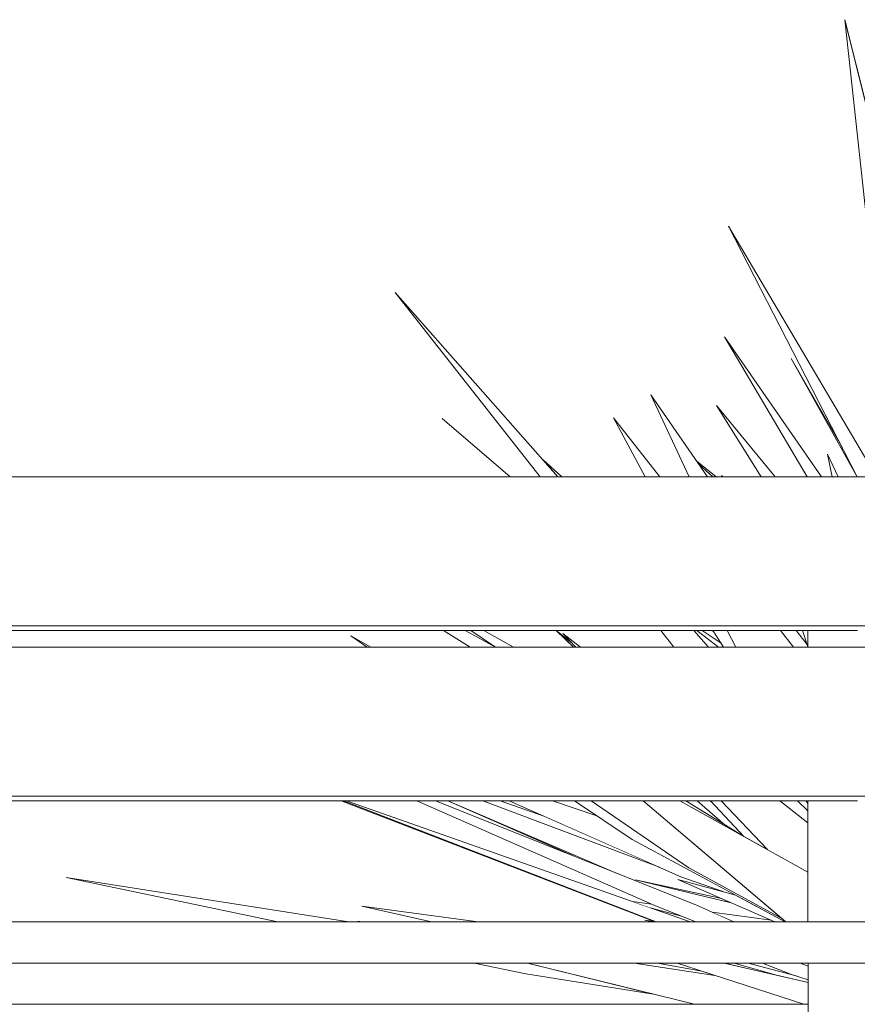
# Model space of a CAD drawing. Header units: millimetres. Extents: x 0 to 650, y -1 to 707.
# Tile 112 of 256: x 491 to 496, y 340 to 346. Entities that reach past the tile are written whole.
import ezdxf
from ezdxf.xclip import XClip

# ---------------------------------------------------------------- set-up
doc = ezdxf.new("R2010")
doc.units = ezdxf.units.MM
doc.header["$MEASUREMENT"] = 0
doc.header["$XCLIPFRAME"] = 0
doc.linetypes.add('Wipeout_Contour', pattern=[1000, 0, -1000])
doc.layers.add('Interior - Mobiliário .ARQ', color=7, linetype='Continuous')
doc.layers.add('Parede.ARQ', color=7, linetype='Continuous')

# ---------------------------------------------------------------- blocks, each defined once
blk = doc.blocks.new('Desenho_2_2', base_point=(960.5741, 336.178))
at = {"color": 254, "linetype": 'Wipeout_Contour', "lineweight": 0, "ltscale": 2410.587534}
blk.add_wipeout([(496.2204, 342.245), (495.9204, 342.245), (495.9204, 342.1445), (496.2204, 342.1445)], dxfattribs=at).dxf.layer = 'Interior - Mobiliário .ARQ'
at = {"color": 254, "linetype": 'Wipeout_Contour', "lineweight": 0, "ltscale": 2407.525515}
blk.add_wipeout([(496.2204, 341.2118), (495.9204, 341.2118), (495.9204, 340.478), (496.2204, 340.478)], dxfattribs=at).dxf.layer = 'Interior - Mobiliário .ARQ'
at = {"color": 254, "linetype": 'Wipeout_Contour', "lineweight": 0, "ltscale": 2373.506385}
blk.add_wipeout([(479.3224, 336.1874), (495.9224, 336.1874), (495.9224, 339.978), (479.3224, 339.978)], dxfattribs=at).dxf.layer = 'Parede.ARQ'
at = {"color": 254, "linetype": 'Wipeout_Contour', "lineweight": 0, "ltscale": 2383.073008}
blk.add_wipeout([(478.6224, 342.2736), (478.6224, 342.245), (496.6224, 342.245), (496.6224, 342.2736)], dxfattribs=at).dxf.layer = 'Interior - Mobiliário .ARQ'
at = {"color": 254, "linetype": 'Wipeout_Contour', "lineweight": 0, "ltscale": 2380.700705}
blk.add_wipeout([(478.6224, 341.2118), (496.6224, 341.2118), (496.6224, 341.2404), (478.6224, 341.2404)], dxfattribs=at).dxf.layer = 'Interior - Mobiliário .ARQ'
at = {"color": 254, "linetype": 'Wipeout_Contour', "lineweight": 0, "ltscale": 2401.580505}
blk.add_wipeout([(495.9224, 340.228), (495.9224, 336.1874), (496.2224, 336.1874), (496.2224, 340.228)], dxfattribs=at).dxf.layer = 'Interior - Mobiliário .ARQ'
at = {"color": 254, "linetype": 'Wipeout_Contour', "lineweight": 0, "ltscale": 2384.145382}
blk.add_wipeout([(478.6224, 343.178), (478.6224, 342.2736), (496.6224, 342.2736), (496.6224, 343.178)], dxfattribs=at).dxf.layer = 'Interior - Mobiliário .ARQ'
at = {"color": 254, "linetype": 'Wipeout_Contour', "lineweight": 0, "ltscale": 2381.770609}
blk.add_wipeout([(478.6224, 342.1445), (478.6224, 341.2404), (496.6224, 341.2404), (496.6224, 342.1445)], dxfattribs=at).dxf.layer = 'Interior - Mobiliário .ARQ'
at = {"color": 254, "linetype": 'Wipeout_Contour', "lineweight": 0, "ltscale": 2378.699785}
blk.add_wipeout([(478.6224, 340.478), (478.6224, 340.228), (496.6224, 340.228), (496.6224, 340.478)], dxfattribs=at).dxf.layer = 'Interior - Mobiliário .ARQ'
at = {"color": 254, "linetype": 'Wipeout_Contour', "lineweight": 0, "ltscale": 3622.21968}
blk.add_wipeout([(496.1442, 345.9502), (496.4437, 343.178), (496.8361, 343.178), (496.761, 343.4787), (496.7129, 343.525), (496.7606, 343.4804)], dxfattribs=at).dxf.layer = 'Interior - Mobiliário .ARQ'
at = {"color": 254, "linetype": 'Wipeout_Contour', "lineweight": 0, "ltscale": 1804.643032}
blk.add_wipeout([(493.418, 344.296), (494.2959, 343.178), (494.4046, 343.178)], dxfattribs=at).dxf.layer = 'Interior - Mobiliário .ARQ'
at = {"color": 254, "linetype": 'Wipeout_Contour', "lineweight": 0, "ltscale": 1808.802649}
blk.add_wipeout([(496.0019, 343.178), (495.4144, 344.0268), (495.9152, 343.178)], dxfattribs=at).dxf.layer = 'Interior - Mobiliário .ARQ'
at = {"color": 254, "linetype": 'Wipeout_Contour', "lineweight": 0, "ltscale": 1806.499858}
blk.add_wipeout([(494.7422, 343.5358), (494.9327, 343.178), (495.0226, 343.178)], dxfattribs=at).dxf.layer = 'Interior - Mobiliário .ARQ'
at = {"color": 254, "linetype": 'Wipeout_Contour', "lineweight": 0, "ltscale": 1809.476701}
blk.add_wipeout([(496.1038, 343.178), (496.0393, 343.3146), (496.0662, 343.178)], dxfattribs=at).dxf.layer = 'Interior - Mobiliário .ARQ'
at = {"color": 254, "linetype": 'Wipeout_Contour', "lineweight": 0, "ltscale": 1800.330709}
blk.add_wipeout([(493.2712, 342.1445), (493.1483, 342.2123), (493.2472, 342.1445)], dxfattribs=at).dxf.layer = 'Interior - Mobiliário .ARQ'
at = {"color": 254, "linetype": 'Wipeout_Contour', "lineweight": 0, "ltscale": 2403.382274}
blk.add_wipeout([(493.7099, 342.245), (493.8728, 342.1445), (494.0268, 342.1445), (493.8412, 342.245)], dxfattribs=at).dxf.layer = 'Interior - Mobiliário .ARQ'
at = {"color": 254, "linetype": 'Wipeout_Contour', "lineweight": 0, "ltscale": 1803.543106}
blk.add_wipeout([(494.4346, 342.2276), (494.5132, 342.1445), (494.5421, 342.1445)], dxfattribs=at).dxf.layer = 'Interior - Mobiliário .ARQ'
at = {"color": 254, "linetype": 'Wipeout_Contour', "lineweight": 0, "ltscale": 2409.171794}
blk.add_wipeout([(495.7538, 342.245), (495.4295, 342.245), (495.4831, 342.1445), (495.8326, 342.1445)], dxfattribs=at).dxf.layer = 'Interior - Mobiliário .ARQ'
at = {"color": 254, "linetype": 'Wipeout_Contour', "lineweight": 0, "ltscale": 1807.444503}
blk.add_wipeout([(495.887, 342.245), (495.9204, 342.1459), (495.9204, 342.245)], dxfattribs=at).dxf.layer = 'Interior - Mobiliário .ARQ'
at = {"color": 254, "linetype": 'Wipeout_Contour', "lineweight": 0, "ltscale": 1795.672379}
blk.add_wipeout([(491.4231, 340.7478), (492.707, 340.478), (493.1367, 340.478)], dxfattribs=at).dxf.layer = 'Interior - Mobiliário .ARQ'
at = {"color": 254, "linetype": 'Wipeout_Contour', "lineweight": 0, "ltscale": 2400.948644}
blk.add_wipeout([(494.22, 340.228), (493.8968, 340.228), (494.2105, 340.1621), (494.9835, 340.0396)], dxfattribs=at).dxf.layer = 'Interior - Mobiliário .ARQ'
at = {"layer": 'Interior - Mobiliário .ARQ', "color": 7, "linetype": 'Continuous', "lineweight": 0}
for p, q in [((494.1157, 343.178), (493.7025, 343.5309)), ((493.7025, 343.5309), (494.1141, 343.178)), ((494.9327, 343.178), (494.7422, 343.5358)), ((493.2472, 342.1445), (493.1483, 342.2123)), ((493.1483, 342.2123), (493.2712, 342.1445)), ((492.707, 340.478), (491.4231, 340.7478))]:
    blk.add_line(p, q, dxfattribs=at)
at = {"color": 254, "linetype": 'Wipeout_Contour', "lineweight": 0, "ltscale": 1809.694848}
blk.add_wipeout([(496.1287, 343.3527), (495.8183, 343.8943), (496.2109, 343.1924)], dxfattribs=at).dxf.layer = 'Interior - Mobiliário .ARQ'
at = {"color": 254, "linetype": 'Wipeout_Contour', "lineweight": 0, "ltscale": 1807.224331}
blk.add_wipeout([(495.3114, 343.178), (494.9674, 343.6756), (495.1999, 343.178)], dxfattribs=at).dxf.layer = 'Interior - Mobiliário .ARQ'
at = {"color": 254, "linetype": 'Wipeout_Contour', "lineweight": 0, "ltscale": 1804.991636}
blk.add_wipeout([(494.4288, 343.178), (494.3145, 343.2801), (494.4046, 343.178)], dxfattribs=at).dxf.layer = 'Interior - Mobiliário .ARQ'
at = {"color": 254, "linetype": 'Wipeout_Contour', "lineweight": 0, "ltscale": 2403.844163}
blk.add_wipeout([(493.8772, 342.245), (494.0349, 342.1445), (494.1344, 342.1445), (493.9555, 342.245)], dxfattribs=at).dxf.layer = 'Interior - Mobiliário .ARQ'
at = {"color": 254, "linetype": 'Wipeout_Contour', "lineweight": 0, "ltscale": 2404.306404}
blk.add_wipeout([(494.3996, 342.245), (494.4997, 342.1445), (494.5132, 342.1445), (494.4901, 342.1688)], dxfattribs=at).dxf.layer = 'Interior - Mobiliário .ARQ'
at = {"color": 254, "linetype": 'Wipeout_Contour', "lineweight": 0, "ltscale": 2408.36414}
blk.add_wipeout([(495.4295, 342.245), (495.343, 342.245), (495.4083, 342.1445), (495.4831, 342.1445)], dxfattribs=at).dxf.layer = 'Interior - Mobiliário .ARQ'
at = {"color": 254, "linetype": 'Wipeout_Contour', "lineweight": 0, "ltscale": 3011.711534}
blk.add_wipeout([(495.8482, 342.245), (495.7538, 342.245), (495.8326, 342.1445), (495.9204, 342.1445), (495.9155, 342.1606)], dxfattribs=at).dxf.layer = 'Interior - Mobiliário .ARQ'
at = {"color": 254, "linetype": 'Wipeout_Contour', "lineweight": 0, "ltscale": 2401.096145}
blk.add_wipeout([(493.1046, 341.2118), (493.0903, 341.2118), (494.9936, 340.478), (493.113, 341.2088)], dxfattribs=at).dxf.layer = 'Interior - Mobiliário .ARQ'
at = {"color": 254, "linetype": 'Wipeout_Contour', "lineweight": 0, "ltscale": 3003.36874}
blk.add_wipeout([(494.8662, 340.228), (494.22, 340.228), (495.2329, 339.978), (495.8946, 339.978), (495.3559, 340.1537)], dxfattribs=at).dxf.layer = 'Interior - Mobiliário .ARQ'
at = {"layer": 'Interior - Mobiliário .ARQ', "color": 7, "linetype": 'Continuous', "lineweight": 0}
for p, q in [((494.2959, 343.178), (493.418, 344.296)), ((493.418, 344.296), (494.4046, 343.178)), ((495.1999, 343.178), (494.9674, 343.6756)), ((494.7422, 343.5358), (495.0226, 343.178)), ((494.3145, 343.2801), (494.4288, 343.178)), ((493.8728, 342.1445), (493.7099, 342.245)), ((493.8412, 342.245), (494.0268, 342.1445)), ((494.0268, 342.1445), (493.8772, 342.245)), ((493.9555, 342.245), (494.1344, 342.1445)), ((494.4997, 342.1445), (494.3935, 342.245)), ((494.3935, 342.245), (494.4901, 342.1688)), ((494.5132, 342.1445), (494.4346, 342.2276)), ((494.4346, 342.2276), (494.5421, 342.1445)), ((495.4831, 342.1445), (495.4295, 342.245)), ((494.2105, 340.1621), (493.8968, 340.228))]:
    blk.add_line(p, q, dxfattribs=at)
at = {"color": 254, "linetype": 'Wipeout_Contour', "lineweight": 0, "ltscale": 2410.350354}
blk.add_wipeout([(495.3641, 343.178), (495.2477, 343.27), (495.2597, 343.2527), (495.3435, 343.178)], dxfattribs=at).dxf.layer = 'Interior - Mobiliário .ARQ'
at = {"color": 254, "linetype": 'Wipeout_Contour', "lineweight": 0, "ltscale": 2407.651824}
blk.add_wipeout([(495.0285, 342.245), (495.1075, 342.1445), (495.3166, 342.1445), (495.2279, 342.245)], dxfattribs=at).dxf.layer = 'Interior - Mobiliário .ARQ'
at = {"color": 254, "linetype": 'Wipeout_Contour', "lineweight": 0, "ltscale": 1807.737915}
blk.add_wipeout([(495.8482, 342.245), (495.9155, 342.1606), (495.887, 342.245)], dxfattribs=at).dxf.layer = 'Interior - Mobiliário .ARQ'
at = {"color": 254, "linetype": 'Wipeout_Contour', "lineweight": 0, "ltscale": 2401.137188}
blk.add_wipeout([(493.1054, 341.2118), (494.9991, 340.478), (495.206, 340.478), (493.1224, 341.2118)], dxfattribs=at).dxf.layer = 'Interior - Mobiliário .ARQ'
at = {"color": 254, "linetype": 'Wipeout_Contour', "lineweight": 0, "ltscale": 3004.939798}
blk.add_wipeout([(495.412, 340.228), (495.1283, 340.228), (495.8946, 339.978), (495.9224, 339.978), (495.9224, 340.1097)], dxfattribs=at).dxf.layer = 'Interior - Mobiliário .ARQ'
at = {"layer": 'Interior - Mobiliário .ARQ', "color": 7, "linetype": 'Continuous', "lineweight": 0}
for p, q in [((494.9674, 343.6756), (495.3114, 343.178)), ((495.1075, 342.1445), (495.0285, 342.245)), ((495.7538, 342.245), (495.8326, 342.1445)), ((495.8482, 342.245), (495.9155, 342.1606)), ((495.9204, 342.1459), (495.887, 342.245)), ((495.9204, 342.1445), (495.9204, 342.245)), ((495.9204, 342.245), (496.2204, 342.245)), ((493.1046, 341.2118), (493.113, 341.2088)), ((491.4231, 340.7478), (493.1367, 340.478))]:
    blk.add_line(p, q, dxfattribs=at)
at = {"layer": 'Parede.ARQ', "color": 8, "linetype": 'Continuous', "lineweight": 0}
blk.add_line((479.3224, 339.978), (495.9224, 339.978), dxfattribs=at)
at = {"color": 254, "linetype": 'Wipeout_Contour', "lineweight": 0, "ltscale": 1808.140342}
blk.add_wipeout([(495.7217, 343.178), (495.3662, 343.6103), (495.6374, 343.178)], dxfattribs=at).dxf.layer = 'Interior - Mobiliário .ARQ'
at = {"color": 254, "linetype": 'Wipeout_Contour', "lineweight": 0, "ltscale": 2408.692354}
blk.add_wipeout([(495.3359, 342.245), (495.2789, 342.245), (495.3933, 342.1676), (495.347, 342.2389)], dxfattribs=at).dxf.layer = 'Interior - Mobiliário .ARQ'
at = {"color": 254, "linetype": 'Wipeout_Contour', "lineweight": 0, "ltscale": 3603.297148}
blk.add_wipeout([(493.6625, 341.2118), (493.55, 341.2118), (494.9962, 340.5749), (495.2413, 340.478), (495.4706, 340.478), (495.24, 340.5808)], dxfattribs=at).dxf.layer = 'Interior - Mobiliário .ARQ'
at = {"color": 254, "linetype": 'Wipeout_Contour', "lineweight": 0, "ltscale": 2403.039973}
blk.add_wipeout([(494.8662, 340.228), (495.3559, 340.1537), (495.2764, 340.1797), (495.0081, 340.228)], dxfattribs=at).dxf.layer = 'Interior - Mobiliário .ARQ'
at = {"color": 254, "linetype": 'Wipeout_Contour', "lineweight": 0, "ltscale": 2405.39256}
blk.add_wipeout([(495.4727, 340.228), (495.42, 340.228), (495.4425, 340.2209), (495.7304, 340.1542)], dxfattribs=at).dxf.layer = 'Interior - Mobiliário .ARQ'
at = {"layer": 'Interior - Mobiliário .ARQ', "color": 7, "linetype": 'Continuous', "lineweight": 0}
for p, q in [((495.2477, 343.27), (495.3641, 343.178)), ((495.3435, 343.178), (495.2597, 343.2527)), ((495.4028, 343.178), (495.3951, 343.1847)), ((495.3951, 343.1847), (495.4032, 343.178)), ((495.4425, 340.2209), (495.42, 340.228))]:
    blk.add_line(p, q, dxfattribs=at)
at = {"color": 254, "linetype": 'Wipeout_Contour', "lineweight": 0, "ltscale": 1809.716211}
blk.add_wipeout([(495.4389, 344.6983), (496.2182, 343.178), (496.3359, 343.178)], dxfattribs=at).dxf.layer = 'Interior - Mobiliário .ARQ'
at = {"color": 254, "linetype": 'Wipeout_Contour', "lineweight": 0, "ltscale": 2408.259829}
blk.add_wipeout([(495.2279, 342.245), (495.3166, 342.1445), (495.3774, 342.1445), (495.246, 342.245)], dxfattribs=at).dxf.layer = 'Interior - Mobiliário .ARQ'
at = {"color": 254, "linetype": 'Wipeout_Contour', "lineweight": 0, "ltscale": 2402.050186}
blk.add_wipeout([(493.7361, 341.2118), (494.5022, 340.8759), (494.7643, 340.7711), (493.7428, 341.2118)], dxfattribs=at).dxf.layer = 'Interior - Mobiliário .ARQ'
at = {"color": 254, "linetype": 'Wipeout_Contour', "lineweight": 0, "ltscale": 3006.642726}
blk.add_wipeout([(494.921, 341.2118), (495.7855, 340.478), (495.9204, 340.478), (495.9204, 340.7796), (495.1433, 341.2118)], dxfattribs=at).dxf.layer = 'Interior - Mobiliário .ARQ'
at = {"color": 254, "linetype": 'Wipeout_Contour', "lineweight": 0, "ltscale": 1798.582632}
blk.add_wipeout([(493.2148, 340.5738), (493.6382, 340.478), (493.9211, 340.478)], dxfattribs=at).dxf.layer = 'Interior - Mobiliário .ARQ'
at = {"color": 254, "linetype": 'Wipeout_Contour', "lineweight": 0, "ltscale": 1802.58818}
blk.add_wipeout([(495.0081, 340.228), (495.2764, 340.1797), (495.1283, 340.228)], dxfattribs=at).dxf.layer = 'Interior - Mobiliário .ARQ'
at = {"color": 254, "linetype": 'Wipeout_Contour', "lineweight": 0, "ltscale": 3006.162874}
blk.add_wipeout([(495.6443, 340.228), (495.8208, 340.1596), (495.9224, 340.1257), (495.9224, 340.2087), (495.8736, 340.228)], dxfattribs=at).dxf.layer = 'Interior - Mobiliário .ARQ'
at = {"layer": 'Interior - Mobiliário .ARQ', "color": 7, "linetype": 'Continuous', "lineweight": 0}
for p, q in [((496.4437, 343.178), (496.1442, 345.9502)), ((496.1442, 345.9502), (496.7606, 343.4804)), ((496.2182, 343.178), (495.4389, 344.6983)), ((495.4389, 344.6983), (496.3359, 343.178)), ((496.0019, 343.178), (495.4144, 344.0268)), ((495.4144, 344.0268), (495.9152, 343.178)), ((496.1287, 343.3527), (495.8183, 343.8943)), ((495.8183, 343.8943), (496.2109, 343.1924)), ((495.6374, 343.178), (495.3662, 343.6103)), ((495.3662, 343.6103), (495.7217, 343.178)), ((496.1038, 343.178), (496.0393, 343.3146)), ((496.0393, 343.3146), (496.0662, 343.178)), ((478.6224, 343.178), (496.6224, 343.178)), ((478.6224, 342.2736), (496.6224, 342.2736)), ((479.3204, 342.245), (495.9204, 342.245)), ((495.2279, 342.245), (495.3166, 342.1445)), ((495.246, 342.245), (495.3774, 342.1445)), ((495.3933, 342.1676), (495.2789, 342.245)), ((495.3359, 342.245), (495.347, 342.2389)), ((495.343, 342.245), (495.4083, 342.1445)), ((478.6224, 342.1445), (496.6224, 342.1445)), ((493.6382, 340.478), (493.2148, 340.5738)), ((493.2148, 340.5738), (493.9211, 340.478)), ((493.2071, 340.478), (493.1905, 340.4821)), ((493.1905, 340.4821), (493.2176, 340.478)), ((495.2329, 339.978), (494.22, 340.228)), ((494.8662, 340.228), (495.3559, 340.1537)), ((495.0081, 340.228), (495.2764, 340.1797)), ((494.9835, 340.0396), (494.2105, 340.1621))]:
    blk.add_line(p, q, dxfattribs=at)
at = {"color": 254, "linetype": 'Wipeout_Contour', "lineweight": 0, "ltscale": 3008.024572}
blk.add_wipeout([(495.3255, 341.2118), (495.2476, 341.2118), (495.4181, 341.0652), (495.5248, 340.9996), (495.3369, 341.2036)], dxfattribs=at).dxf.layer = 'Interior - Mobiliário .ARQ'
at = {"color": 254, "linetype": 'Wipeout_Contour', "lineweight": 0, "ltscale": 1804.05012}
blk.add_wipeout([(495.8736, 340.228), (495.9224, 340.2087), (495.9224, 340.228)], dxfattribs=at).dxf.layer = 'Interior - Mobiliário .ARQ'
at = {"color": 254, "linetype": 'Wipeout_Contour', "lineweight": 0, "ltscale": 3606.83103}
blk.add_wipeout([(494.5047, 341.2118), (494.8554, 340.9776), (495.7816, 340.478), (495.762, 340.498), (495.1973, 340.8061), (494.6063, 341.2118)], dxfattribs=at).dxf.layer = 'Interior - Mobiliário .ARQ'
at = {"color": 254, "linetype": 'Wipeout_Contour', "lineweight": 0, "ltscale": 3606.783962}
blk.add_wipeout([(495.5576, 340.228), (495.4727, 340.228), (495.7304, 340.1542), (495.9224, 340.1097), (495.9224, 340.1257), (495.8488, 340.1503)], dxfattribs=at).dxf.layer = 'Interior - Mobiliário .ARQ'
at = {"layer": 'Interior - Mobiliário .ARQ', "color": 7, "linetype": 'Continuous', "lineweight": 0}
blk.add_line((495.9224, 336.1874), (495.9224, 340.228), dxfattribs=at)
at = {"color": 254, "linetype": 'Wipeout_Contour', "lineweight": 0, "ltscale": 2405.019152}
blk.add_wipeout([(494.921, 341.2118), (494.6063, 341.2118), (495.1973, 340.8061), (495.762, 340.498)], dxfattribs=at).dxf.layer = 'Interior - Mobiliário .ARQ'
at = {"color": 254, "linetype": 'Wipeout_Contour', "lineweight": 0, "ltscale": 2404.78506}
blk.add_wipeout([(495.6443, 340.228), (495.5576, 340.228), (495.8488, 340.1503), (495.8208, 340.1596)], dxfattribs=at).dxf.layer = 'Interior - Mobiliário .ARQ'
at = {"layer": 'Interior - Mobiliário .ARQ', "color": 7, "linetype": 'Continuous', "lineweight": 0}
for p, q in [((496.6224, 340.228), (478.6224, 340.228)), ((495.8946, 339.978), (495.1283, 340.228)), ((495.412, 340.228), (495.9224, 340.1097)), ((495.4727, 340.228), (495.7304, 340.1542)), ((495.8488, 340.1503), (495.5576, 340.228)), ((495.8208, 340.1596), (495.6443, 340.228)), ((495.9224, 340.2087), (495.8736, 340.228)), ((495.9224, 340.1257), (495.8208, 340.1596))]:
    blk.add_line(p, q, dxfattribs=at)
at = {"color": 254, "linetype": 'Wipeout_Contour', "lineweight": 0, "ltscale": 2403.25165}
blk.add_wipeout([(493.9498, 341.2118), (495.0193, 340.8091), (494.3244, 341.1162), (494.0539, 341.2118)], dxfattribs=at).dxf.layer = 'Interior - Mobiliário .ARQ'
at = {"color": 254, "linetype": 'Wipeout_Contour', "lineweight": 0, "ltscale": 1804.816977}
blk.add_wipeout([(495.1798, 341.2118), (495.1433, 341.2118), (495.5248, 340.9996)], dxfattribs=at).dxf.layer = 'Interior - Mobiliário .ARQ'
at = {"color": 254, "linetype": 'Wipeout_Contour', "lineweight": 0, "ltscale": 1802.772278}
blk.add_wipeout([(494.8749, 340.7334), (495.4539, 340.594), (495.3881, 340.6227)], dxfattribs=at).dxf.layer = 'Interior - Mobiliário .ARQ'
at = {"color": 254, "linetype": 'Wipeout_Contour', "lineweight": 0, "ltscale": 2404.34381}
blk.add_wipeout([(495.3402, 340.5361), (495.4706, 340.478), (495.7204, 340.478), (495.6966, 340.4884)], dxfattribs=at).dxf.layer = 'Interior - Mobiliário .ARQ'
at = {"color": 254, "linetype": 'Wipeout_Contour', "lineweight": 0, "ltscale": 3008.271938}
blk.add_wipeout([(495.7489, 341.2118), (495.395, 341.2118), (495.6742, 340.9165), (495.9204, 340.7796), (495.9204, 341.0792)], dxfattribs=at).dxf.layer = 'Interior - Mobiliário .ARQ'
at = {"color": 254, "linetype": 'Wipeout_Contour', "lineweight": 0, "ltscale": 3004.746796}
blk.add_wipeout([(494.8568, 340.601), (494.9627, 340.5637), (495.1545, 340.5123), (494.9962, 340.5749), (494.9722, 340.5855)], dxfattribs=at).dxf.layer = 'Interior - Mobiliário .ARQ'
at = {"layer": 'Interior - Mobiliário .ARQ', "color": 7, "linetype": 'Continuous', "lineweight": 0}
for p, q in [((494.8568, 340.601), (494.9722, 340.5855)), ((494.9791, 340.478), (494.932, 340.4879)), ((494.932, 340.4879), (494.9896, 340.4796))]:
    blk.add_line(p, q, dxfattribs=at)
at = {"color": 254, "linetype": 'Wipeout_Contour', "lineweight": 0, "ltscale": 2406.464272}
blk.add_wipeout([(495.395, 341.2118), (495.3292, 341.2118), (495.5319, 340.9956), (495.6742, 340.9165)], dxfattribs=at).dxf.layer = 'Interior - Mobiliário .ARQ'
at = {"color": 254, "linetype": 'Wipeout_Contour', "lineweight": 0, "ltscale": 2407.352567}
blk.add_wipeout([(495.7489, 341.2118), (495.9204, 341.0792), (495.9204, 341.1514), (495.8561, 341.2118)], dxfattribs=at).dxf.layer = 'Interior - Mobiliário .ARQ'
at = {"color": 254, "linetype": 'Wipeout_Contour', "lineweight": 0, "ltscale": 2404.56889}
blk.add_wipeout([(495.1315, 340.7344), (495.7204, 340.478), (495.7816, 340.478), (495.4823, 340.6395)], dxfattribs=at).dxf.layer = 'Interior - Mobiliário .ARQ'
at = {"layer": 'Interior - Mobiliário .ARQ', "color": 7, "linetype": 'Continuous', "lineweight": 0}
for p, q in [((495.1545, 340.5123), (494.9627, 340.5637)), ((495.2413, 340.478), (494.9962, 340.5749)), ((495.24, 340.5808), (495.4706, 340.478)), ((495.3402, 340.5361), (495.6966, 340.4884)), ((496.6224, 340.478), (478.6224, 340.478))]:
    blk.add_line(p, q, dxfattribs=at)
at = {"color": 254, "linetype": 'Wipeout_Contour', "lineweight": 0, "ltscale": 4206.381616}
blk.add_wipeout([(494.1082, 341.2118), (495.1496, 340.7515), (495.4225, 340.6556), (495.4823, 340.6395), (494.8554, 340.9776), (494.6394, 341.1218), (494.3707, 341.2118)], dxfattribs=at).dxf.layer = 'Interior - Mobiliário .ARQ'
at = {"color": 254, "linetype": 'Wipeout_Contour', "lineweight": 0, "ltscale": 1805.748128}
blk.add_wipeout([(495.9065, 341.2118), (495.9204, 341.196), (495.9204, 341.2118)], dxfattribs=at).dxf.layer = 'Interior - Mobiliário .ARQ'
at = {"layer": 'Interior - Mobiliário .ARQ', "color": 7, "linetype": 'Continuous', "lineweight": 0}
for p, q in [((494.9936, 340.478), (493.0903, 341.2118)), ((494.9991, 340.478), (493.1054, 341.2118)), ((493.1224, 341.2118), (495.206, 340.478)), ((494.9962, 340.5749), (493.55, 341.2118)), ((493.6625, 341.2118), (495.24, 340.5808)), ((494.5022, 340.8759), (493.7361, 341.2118)), ((493.7361, 341.2118), (494.7644, 340.7711)), ((495.0193, 340.8091), (493.9498, 341.2118)), ((494.0539, 341.2118), (494.3244, 341.1162)), ((495.1496, 340.7515), (494.1082, 341.2118)), ((494.3707, 341.2118), (494.6394, 341.1218)), ((494.8554, 340.9776), (494.5047, 341.2118)), ((495.1973, 340.8061), (494.6063, 341.2118)), ((495.7855, 340.478), (494.921, 341.2118)), ((495.1798, 341.2118), (495.5248, 340.9996)), ((495.2476, 341.2118), (495.4181, 341.0652)), ((495.3369, 341.2036), (495.3255, 341.2118)), ((495.5319, 340.9956), (495.3292, 341.2118)), ((495.6742, 340.9165), (495.395, 341.2118)), ((495.7816, 340.478), (494.8554, 340.9776)), ((495.762, 340.498), (495.1973, 340.8061)), ((495.3881, 340.6227), (494.8749, 340.7334)), ((494.8749, 340.7334), (495.4539, 340.594)), ((495.7204, 340.478), (495.1315, 340.7344)), ((495.1315, 340.7344), (495.4823, 340.6395)), ((495.4225, 340.6556), (495.1496, 340.7515))]:
    blk.add_line(p, q, dxfattribs=at)
at = {"color": 254, "linetype": 'Wipeout_Contour', "lineweight": 0, "ltscale": 2407.528769}
blk.add_wipeout([(495.9065, 341.2118), (495.8561, 341.2118), (495.9204, 341.1514), (495.9204, 341.196)], dxfattribs=at).dxf.layer = 'Interior - Mobiliário .ARQ'
at = {"layer": 'Interior - Mobiliário .ARQ', "color": 7, "linetype": 'Continuous', "lineweight": 0}
for p, q in [((478.6224, 341.2404), (496.6224, 341.2404)), ((479.3204, 341.2118), (495.9204, 341.2118)), ((495.1433, 341.2118), (495.9204, 340.7796)), ((495.7489, 341.2118), (495.9204, 341.0792)), ((495.8561, 341.2118), (495.9204, 341.1514)), ((495.9204, 341.196), (495.9065, 341.2118)), ((495.9204, 340.478), (495.9204, 341.2118)), ((495.9204, 341.2118), (496.2204, 341.2118))]:
    blk.add_line(p, q, dxfattribs=at)

msp = doc.modelspace()

# ---------------------------------------------------------------- block references
at = {"color": 7, "linetype": 'Continuous', "lineweight": 0}
ref = msp.add_blockref('Desenho_2_2', (960.5741, 336.178), dxfattribs=at)
XClip(ref).set_block_clipping_path([(351.923237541, 325.8360772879), (633.5139366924, 392.5007536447)])

doc.saveas('drawing.dxf')
